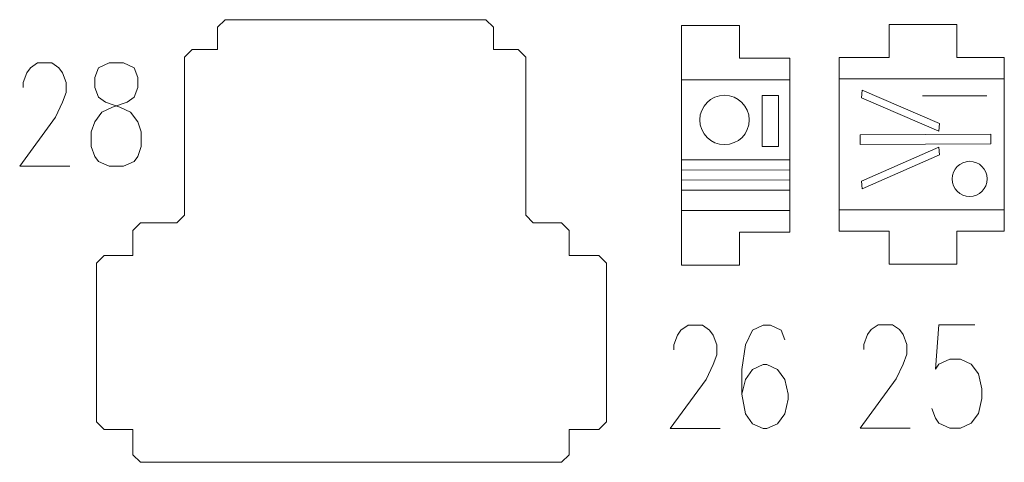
# Model space of a CAD drawing. Header units: inches. Extents: x -7 to 6.8, y -5.2 to 5.1.
# Tile 4 of 37: x -7 to -3.1, y 3.4 to 5.1. Entities that reach past the tile are written whole.
import ezdxf

# ---------------------------------------------------------------- set-up
doc = ezdxf.new("R2010")
doc.units = ezdxf.units.IN
doc.header["$MEASUREMENT"] = 0
doc.layers.add('Layer 1', color=7, linetype='Continuous')

msp = doc.modelspace()

# ---------------------------------------------------------------- linework, layer by layer
at = {"layer": 'Layer 1', "lineweight": 9}
for points, knots in [([(-5.1437, 5.0409), (-5.1437, 5.0409), (-5.1437, 5.0738), (-5.1437, 5.0738), (-5.1437, 5.0738), (-5.1437, 5.0738), (-5.1737, 5.1038), (-5.1737, 5.1038), (-5.1737, 5.1038), (-5.1737, 5.1038), (-6.2047, 5.1038), (-6.2047, 5.1038), (-6.2047, 5.1038), (-6.2047, 5.1038), (-6.2347, 5.0738), (-6.2347, 5.0738), (-6.2347, 5.0738), (-6.2347, 5.0738), (-6.2347, 5.0409), (-6.2347, 5.0409)], [0, 0, 0, 0, 0.166667, 0.166667, 0.166667, 0.166667, 0.333333, 0.333333, 0.333333, 0.333333, 0.5, 0.5, 0.5, 0.5, 0.666667, 0.666667, 0.666667, 0.666667, 1, 1, 1, 1]), ([(-3.9724, 4.7819), (-3.9724, 4.7819), (-3.9724, 4.9509), (-3.9724, 4.9509), (-3.9724, 4.9509), (-3.9724, 4.9509), (-4.1707, 4.9509), (-4.1707, 4.9509), (-4.1707, 4.9509), (-4.1707, 4.9509), (-4.1707, 5.0809), (-4.1707, 5.0809), (-4.1707, 5.0809), (-4.1707, 5.0809), (-4.4002, 5.0809), (-4.4002, 5.0809), (-4.4002, 5.0809), (-4.4002, 5.0809), (-4.4002, 4.7819), (-4.4002, 4.7819)], [0, 0, 0, 0, 0.166667, 0.166667, 0.166667, 0.166667, 0.333333, 0.333333, 0.333333, 0.333333, 0.5, 0.5, 0.5, 0.5, 0.666667, 0.666667, 0.666667, 0.666667, 1, 1, 1, 1]), ([(-3.1246, 4.7819), (-3.1246, 4.7819), (-3.1246, 4.9547), (-3.1246, 4.9547), (-3.1246, 4.9547), (-3.1246, 4.9547), (-3.3119, 4.9547), (-3.3119, 4.9547), (-3.3119, 4.9547), (-3.3119, 4.9547), (-3.3119, 5.0847), (-3.3119, 5.0847), (-3.3119, 5.0847), (-3.3119, 5.0847), (-3.5794, 5.0847), (-3.5794, 5.0847), (-3.5794, 5.0847), (-3.5794, 5.0847), (-3.5794, 4.9547), (-3.5794, 4.9547), (-3.5794, 4.9547), (-3.5794, 4.9547), (-3.7771, 4.9547), (-3.7771, 4.9547), (-3.7771, 4.9547), (-3.7771, 4.9547), (-3.7771, 4.7819), (-3.7771, 4.7819)], [0, 0, 0, 0, 0.125, 0.125, 0.125, 0.125, 0.25, 0.25, 0.25, 0.25, 0.375, 0.375, 0.375, 0.375, 0.5, 0.5, 0.5, 0.5, 0.625, 0.625, 0.625, 0.625, 0.75, 0.75, 0.75, 0.75, 1, 1, 1, 1]), ([(-6.2347, 5.0188), (-6.2347, 5.0188), (-6.2347, 4.9859), (-6.2347, 4.9859), (-6.2347, 4.9859), (-6.2347, 4.9859), (-6.3352, 4.9859), (-6.3352, 4.9859), (-6.3352, 4.9859), (-6.3352, 4.9859), (-6.3652, 4.9559), (-6.3652, 4.9559), (-6.3652, 4.9559), (-6.3652, 4.9559), (-6.3652, 4.6647), (-6.3652, 4.6647)], [0, 0, 0, 0, 0.2, 0.2, 0.2, 0.2, 0.4, 0.4, 0.4, 0.4, 0.6, 0.6, 0.6, 0.6, 1, 1, 1, 1]), ([(-5.0165, 4.6647), (-5.0165, 4.6647), (-5.0165, 4.9559), (-5.0165, 4.9559), (-5.0165, 4.9559), (-5.0165, 4.9559), (-5.0465, 4.9859), (-5.0465, 4.9859), (-5.0465, 4.9859), (-5.0465, 4.9859), (-5.1437, 4.9859), (-5.1437, 4.9859), (-5.1437, 4.9859), (-5.1437, 4.9859), (-5.1437, 5.0188), (-5.1437, 5.0188)], [0, 0, 0, 0, 0.2, 0.2, 0.2, 0.2, 0.4, 0.4, 0.4, 0.4, 0.6, 0.6, 0.6, 0.6, 1, 1, 1, 1]), ([(-3.7771, 4.7598), (-3.7771, 4.7598), (-3.7771, 4.4855), (-3.7771, 4.4855), (-3.7771, 4.4855), (-3.7771, 4.4855), (-3.7771, 4.4545), (-3.7771, 4.4545)], [0, 0, 0, 0, 0.333333, 0.333333, 0.333333, 0.333333, 1, 1, 1, 1]), ([(-3.1246, 4.4545), (-3.1246, 4.4545), (-3.1246, 4.4855), (-3.1246, 4.4855), (-3.1246, 4.4855), (-3.1246, 4.4855), (-3.1246, 4.7598), (-3.1246, 4.7598)], [0, 0, 0, 0, 0.333333, 0.333333, 0.333333, 0.333333, 1, 1, 1, 1]), ([(-6.3652, 4.6425), (-6.3652, 4.6425), (-6.3652, 4.3305), (-6.3652, 4.3305), (-6.3652, 4.3305), (-6.3652, 4.3305), (-6.3952, 4.3005), (-6.3952, 4.3005), (-6.3952, 4.3005), (-6.3952, 4.3005), (-6.5389, 4.3005), (-6.5389, 4.3005), (-6.5389, 4.3005), (-6.5389, 4.3005), (-6.5689, 4.2705), (-6.5689, 4.2705), (-6.5689, 4.2705), (-6.5689, 4.2705), (-6.5689, 4.1705), (-6.5689, 4.1705), (-6.5689, 4.1705), (-6.5689, 4.1705), (-6.683, 4.1705), (-6.683, 4.1705), (-6.683, 4.1705), (-6.683, 4.1705), (-6.713, 4.1405), (-6.713, 4.1405), (-6.713, 4.1405), (-6.713, 4.1405), (-6.713, 3.9951), (-6.713, 3.9951)], [0, 0, 0, 0, 0.111111, 0.111111, 0.111111, 0.111111, 0.222222, 0.222222, 0.222222, 0.222222, 0.333333, 0.333333, 0.333333, 0.333333, 0.444444, 0.444444, 0.444444, 0.444444, 0.555556, 0.555556, 0.555556, 0.555556, 0.666667, 0.666667, 0.666667, 0.666667, 0.777778, 0.777778, 0.777778, 0.777778, 1, 1, 1, 1]), ([(-4.6973, 3.9951), (-4.6973, 3.9951), (-4.6973, 4.1405), (-4.6973, 4.1405), (-4.6973, 4.1405), (-4.6973, 4.1405), (-4.7273, 4.1705), (-4.7273, 4.1705), (-4.7273, 4.1705), (-4.7273, 4.1705), (-4.845, 4.1705), (-4.845, 4.1705), (-4.845, 4.1705), (-4.845, 4.1705), (-4.845, 4.2705), (-4.845, 4.2705), (-4.845, 4.2705), (-4.845, 4.2705), (-4.875, 4.3005), (-4.875, 4.3005), (-4.875, 4.3005), (-4.875, 4.3005), (-4.9865, 4.3005), (-4.9865, 4.3005), (-4.9865, 4.3005), (-4.9865, 4.3005), (-5.0165, 4.3305), (-5.0165, 4.3305), (-5.0165, 4.3305), (-5.0165, 4.3305), (-5.0165, 4.6425), (-5.0165, 4.6425)], [0, 0, 0, 0, 0.111111, 0.111111, 0.111111, 0.111111, 0.222222, 0.222222, 0.222222, 0.222222, 0.333333, 0.333333, 0.333333, 0.333333, 0.444444, 0.444444, 0.444444, 0.444444, 0.555556, 0.555556, 0.555556, 0.555556, 0.666667, 0.666667, 0.666667, 0.666667, 0.777778, 0.777778, 0.777778, 0.777778, 1, 1, 1, 1]), ([(-4.4002, 4.4324), (-4.4002, 4.4324), (-4.4002, 4.1334), (-4.4002, 4.1334), (-4.4002, 4.1334), (-4.4002, 4.1334), (-4.1707, 4.1334), (-4.1707, 4.1334), (-4.1707, 4.1334), (-4.1707, 4.1334), (-4.1707, 4.2634), (-4.1707, 4.2634), (-4.1707, 4.2634), (-4.1707, 4.2634), (-3.9724, 4.2634), (-3.9724, 4.2634), (-3.9724, 4.2634), (-3.9724, 4.2634), (-3.9724, 4.4324), (-3.9724, 4.4324)], [0, 0, 0, 0, 0.166667, 0.166667, 0.166667, 0.166667, 0.333333, 0.333333, 0.333333, 0.333333, 0.5, 0.5, 0.5, 0.5, 0.666667, 0.666667, 0.666667, 0.666667, 1, 1, 1, 1]), ([(-3.7771, 4.4324), (-3.7771, 4.4324), (-3.7771, 4.2672), (-3.7771, 4.2672), (-3.7771, 4.2672), (-3.7771, 4.2672), (-3.5794, 4.2672), (-3.5794, 4.2672), (-3.5794, 4.2672), (-3.5794, 4.2672), (-3.5794, 4.1372), (-3.5794, 4.1372), (-3.5794, 4.1372), (-3.5794, 4.1372), (-3.3119, 4.1372), (-3.3119, 4.1372), (-3.3119, 4.1372), (-3.3119, 4.1372), (-3.3119, 4.2672), (-3.3119, 4.2672), (-3.3119, 4.2672), (-3.3119, 4.2672), (-3.1246, 4.2672), (-3.1246, 4.2672), (-3.1246, 4.2672), (-3.1246, 4.2672), (-3.1246, 4.4324), (-3.1246, 4.4324)], [0, 0, 0, 0, 0.125, 0.125, 0.125, 0.125, 0.25, 0.25, 0.25, 0.25, 0.375, 0.375, 0.375, 0.375, 0.5, 0.5, 0.5, 0.5, 0.625, 0.625, 0.625, 0.625, 0.75, 0.75, 0.75, 0.75, 1, 1, 1, 1]), ([(-6.713, 3.6455), (-6.713, 3.6455), (-6.713, 3.513), (-6.713, 3.513), (-6.713, 3.513), (-6.713, 3.513), (-6.683, 3.483), (-6.683, 3.483), (-6.683, 3.483), (-6.683, 3.483), (-6.5689, 3.483), (-6.5689, 3.483), (-6.5689, 3.483), (-6.5689, 3.483), (-6.5689, 3.383), (-6.5689, 3.383), (-6.5689, 3.383), (-6.5689, 3.383), (-6.5389, 3.353), (-6.5389, 3.353), (-6.5389, 3.353), (-6.5389, 3.353), (-4.875, 3.353), (-4.875, 3.353), (-4.875, 3.353), (-4.875, 3.353), (-4.845, 3.383), (-4.845, 3.383), (-4.845, 3.383), (-4.845, 3.383), (-4.845, 3.483), (-4.845, 3.483), (-4.845, 3.483), (-4.845, 3.483), (-4.7273, 3.483), (-4.7273, 3.483), (-4.7273, 3.483), (-4.7273, 3.483), (-4.6973, 3.513), (-4.6973, 3.513), (-4.6973, 3.513), (-4.6973, 3.513), (-4.6973, 3.6455), (-4.6973, 3.6455)], [0, 0, 0, 0, 0.083333, 0.083333, 0.083333, 0.083333, 0.166667, 0.166667, 0.166667, 0.166667, 0.25, 0.25, 0.25, 0.25, 0.333333, 0.333333, 0.333333, 0.333333, 0.416667, 0.416667, 0.416667, 0.416667, 0.5, 0.5, 0.5, 0.5, 0.583333, 0.583333, 0.583333, 0.583333, 0.666667, 0.666667, 0.666667, 0.666667, 0.75, 0.75, 0.75, 0.75, 0.833333, 0.833333, 0.833333, 0.833333, 1, 1, 1, 1])]:
    msp.add_open_spline(points, degree=3, knots=knots, dxfattribs=at)
at = {"layer": 'Layer 1', "color": 1, "lineweight": 9}
for points in [[(-6.2347, 5.0188), (-6.2347, 5.0188), (-6.2347, 5.0409), (-6.2347, 5.0409)], [(-5.1437, 5.0188), (-5.1437, 5.0188), (-5.1437, 5.0409), (-5.1437, 5.0409)], [(-3.971, 4.8654), (-3.971, 4.8654), (-4.4002, 4.8654), (-4.4002, 4.8654)], [(-3.1246, 4.8692), (-3.1246, 4.8692), (-3.7771, 4.8692), (-3.7771, 4.8692)], [(-4.4002, 4.7598), (-4.4002, 4.7598), (-4.4002, 4.7819), (-4.4002, 4.7819)], [(-3.9724, 4.7598), (-3.9724, 4.7598), (-3.9724, 4.7819), (-3.9724, 4.7819)], [(-3.7771, 4.7598), (-3.7771, 4.7598), (-3.7771, 4.7819), (-3.7771, 4.7819)], [(-3.1246, 4.7598), (-3.1246, 4.7598), (-3.1246, 4.7819), (-3.1246, 4.7819)], [(-6.3652, 4.6425), (-6.3652, 4.6425), (-6.3652, 4.6647), (-6.3652, 4.6647)], [(-5.0165, 4.6425), (-5.0165, 4.6425), (-5.0165, 4.6647), (-5.0165, 4.6647)], [(-4.4002, 4.4324), (-4.4002, 4.4324), (-4.4002, 4.4545), (-4.4002, 4.4545)], [(-3.9724, 4.4324), (-3.9724, 4.4324), (-3.9724, 4.4545), (-3.9724, 4.4545)], [(-3.7771, 4.4324), (-3.7771, 4.4324), (-3.7771, 4.4545), (-3.7771, 4.4545)], [(-3.1246, 4.4324), (-3.1246, 4.4324), (-3.1246, 4.4545), (-3.1246, 4.4545)], [(-3.971, 4.3485), (-3.971, 4.3485), (-4.4002, 4.3485), (-4.4002, 4.3485)], [(-3.1246, 4.3523), (-3.1246, 4.3523), (-3.7771, 4.3523), (-3.7771, 4.3523)], [(-6.713, 3.9729), (-6.713, 3.9729), (-6.713, 3.9951), (-6.713, 3.9951)], [(-4.6973, 3.9729), (-4.6973, 3.9729), (-4.6973, 3.9951), (-4.6973, 3.9951)], [(-6.713, 3.6455), (-6.713, 3.6455), (-6.713, 3.6676), (-6.713, 3.6676)], [(-4.6973, 3.6455), (-4.6973, 3.6455), (-4.6973, 3.6676), (-4.6973, 3.6676)]]:
    msp.add_open_spline(points, degree=3, dxfattribs=at)
for points, knots in [([(-7.0026, 4.8355), (-7.0026, 4.8355), (-7.0026, 4.8554), (-7.0026, 4.8554), (-7.0026, 4.8554), (-7.0026, 4.8554), (-6.9886, 4.8939), (-6.9886, 4.8939), (-6.9886, 4.8939), (-6.9886, 4.8939), (-6.9742, 4.9138), (-6.9742, 4.9138), (-6.9742, 4.9138), (-6.9742, 4.9138), (-6.9462, 4.9331), (-6.9462, 4.9331), (-6.9462, 4.9331), (-6.9462, 4.9331), (-6.8893, 4.9331), (-6.8893, 4.9331), (-6.8893, 4.9331), (-6.8893, 4.9331), (-6.8613, 4.9138), (-6.8613, 4.9138), (-6.8613, 4.9138), (-6.8613, 4.9138), (-6.8469, 4.8939), (-6.8469, 4.8939), (-6.8469, 4.8939), (-6.8469, 4.8939), (-6.8329, 4.8554), (-6.8329, 4.8554), (-6.8329, 4.8554), (-6.8329, 4.8554), (-6.8329, 4.8162), (-6.8329, 4.8162), (-6.8329, 4.8162), (-6.8329, 4.8162), (-6.8469, 4.7771), (-6.8469, 4.7771), (-6.8469, 4.7771), (-6.8469, 4.7771), (-6.8753, 4.7186), (-6.8753, 4.7186), (-6.8753, 4.7186), (-6.8753, 4.7186), (-7.0166, 4.524), (-7.0166, 4.524), (-7.0166, 4.524), (-7.0166, 4.524), (-6.8189, 4.524), (-6.8189, 4.524)], [0, 0, 0, 0, 0.071429, 0.071429, 0.071429, 0.071429, 0.142857, 0.142857, 0.142857, 0.142857, 0.214286, 0.214286, 0.214286, 0.214286, 0.285714, 0.285714, 0.285714, 0.285714, 0.357143, 0.357143, 0.357143, 0.357143, 0.428571, 0.428571, 0.428571, 0.428571, 0.5, 0.5, 0.5, 0.5, 0.571429, 0.571429, 0.571429, 0.571429, 0.642857, 0.642857, 0.642857, 0.642857, 0.714286, 0.714286, 0.714286, 0.714286, 0.785714, 0.785714, 0.785714, 0.785714, 0.857143, 0.857143, 0.857143, 0.857143, 1, 1, 1, 1]), ([(-6.6633, 4.9331), (-6.6633, 4.9331), (-6.7057, 4.9138), (-6.7057, 4.9138), (-6.7057, 4.9138), (-6.7057, 4.9138), (-6.7197, 4.8747), (-6.7197, 4.8747), (-6.7197, 4.8747), (-6.7197, 4.8747), (-6.7197, 4.8355), (-6.7197, 4.8355), (-6.7197, 4.8355), (-6.7197, 4.8355), (-6.7057, 4.7969), (-6.7057, 4.7969), (-6.7057, 4.7969), (-6.7057, 4.7969), (-6.6773, 4.7771), (-6.6773, 4.7771), (-6.6773, 4.7771), (-6.6773, 4.7771), (-6.6209, 4.7578), (-6.6209, 4.7578), (-6.6209, 4.7578), (-6.6209, 4.7578), (-6.5784, 4.7385), (-6.5784, 4.7385), (-6.5784, 4.7385), (-6.5784, 4.7385), (-6.55, 4.6993), (-6.55, 4.6993), (-6.55, 4.6993), (-6.55, 4.6993), (-6.536, 4.6602), (-6.536, 4.6602), (-6.536, 4.6602), (-6.536, 4.6602), (-6.536, 4.6017), (-6.536, 4.6017), (-6.536, 4.6017), (-6.536, 4.6017), (-6.55, 4.5631), (-6.55, 4.5631), (-6.55, 4.5631), (-6.55, 4.5631), (-6.5644, 4.5433), (-6.5644, 4.5433), (-6.5644, 4.5433), (-6.5644, 4.5433), (-6.6069, 4.524), (-6.6069, 4.524), (-6.6069, 4.524), (-6.6069, 4.524), (-6.6633, 4.524), (-6.6633, 4.524), (-6.6633, 4.524), (-6.6633, 4.524), (-6.7057, 4.5433), (-6.7057, 4.5433), (-6.7057, 4.5433), (-6.7057, 4.5433), (-6.7197, 4.5631), (-6.7197, 4.5631), (-6.7197, 4.5631), (-6.7197, 4.5631), (-6.7341, 4.6017), (-6.7341, 4.6017), (-6.7341, 4.6017), (-6.7341, 4.6017), (-6.7341, 4.6602), (-6.7341, 4.6602), (-6.7341, 4.6602), (-6.7341, 4.6602), (-6.7197, 4.6993), (-6.7197, 4.6993), (-6.7197, 4.6993), (-6.7197, 4.6993), (-6.6917, 4.7385), (-6.6917, 4.7385), (-6.6917, 4.7385), (-6.6917, 4.7385), (-6.6493, 4.7578), (-6.6493, 4.7578), (-6.6493, 4.7578), (-6.6493, 4.7578), (-6.5924, 4.7771), (-6.5924, 4.7771), (-6.5924, 4.7771), (-6.5924, 4.7771), (-6.5644, 4.7969), (-6.5644, 4.7969), (-6.5644, 4.7969), (-6.5644, 4.7969), (-6.55, 4.8355), (-6.55, 4.8355), (-6.55, 4.8355), (-6.55, 4.8355), (-6.55, 4.8747), (-6.55, 4.8747), (-6.55, 4.8747), (-6.55, 4.8747), (-6.5644, 4.9138), (-6.5644, 4.9138), (-6.5644, 4.9138), (-6.5644, 4.9138), (-6.6069, 4.9331), (-6.6069, 4.9331), (-6.6069, 4.9331), (-6.6069, 4.9331), (-6.6633, 4.9331), (-6.6633, 4.9331)], [0, 0, 0, 0, 0.034483, 0.034483, 0.034483, 0.034483, 0.068966, 0.068966, 0.068966, 0.068966, 0.103448, 0.103448, 0.103448, 0.103448, 0.137931, 0.137931, 0.137931, 0.137931, 0.172414, 0.172414, 0.172414, 0.172414, 0.206897, 0.206897, 0.206897, 0.206897, 0.241379, 0.241379, 0.241379, 0.241379, 0.275862, 0.275862, 0.275862, 0.275862, 0.310345, 0.310345, 0.310345, 0.310345, 0.344828, 0.344828, 0.344828, 0.344828, 0.37931, 0.37931, 0.37931, 0.37931, 0.413793, 0.413793, 0.413793, 0.413793, 0.448276, 0.448276, 0.448276, 0.448276, 0.482759, 0.482759, 0.482759, 0.482759, 0.517241, 0.517241, 0.517241, 0.517241, 0.551724, 0.551724, 0.551724, 0.551724, 0.586207, 0.586207, 0.586207, 0.586207, 0.62069, 0.62069, 0.62069, 0.62069, 0.655172, 0.655172, 0.655172, 0.655172, 0.689655, 0.689655, 0.689655, 0.689655, 0.724138, 0.724138, 0.724138, 0.724138, 0.758621, 0.758621, 0.758621, 0.758621, 0.793103, 0.793103, 0.793103, 0.793103, 0.827586, 0.827586, 0.827586, 0.827586, 0.862069, 0.862069, 0.862069, 0.862069, 0.896552, 0.896552, 0.896552, 0.896552, 0.931034, 0.931034, 0.931034, 0.931034, 1, 1, 1, 1]), ([(-4.0177, 4.6023), (-4.0177, 4.6023), (-4.082, 4.602), (-4.082, 4.602), (-4.082, 4.602), (-4.082, 4.602), (-4.0822, 4.8034), (-4.0822, 4.8034), (-4.0822, 4.8034), (-4.0822, 4.8034), (-4.0178, 4.8036), (-4.0178, 4.8036), (-4.0178, 4.8036), (-4.0178, 4.8036), (-4.0177, 4.6023), (-4.0177, 4.6023)], [0, 0, 0, 0, 0.2, 0.2, 0.2, 0.2, 0.4, 0.4, 0.4, 0.4, 0.6, 0.6, 0.6, 0.6, 1, 1, 1, 1]), ([(-3.3807, 4.6931), (-3.3807, 4.6931), (-3.6861, 4.8256), (-3.6861, 4.8256), (-3.6861, 4.8256), (-3.6861, 4.8256), (-3.6889, 4.7951), (-3.6889, 4.7951), (-3.6889, 4.7951), (-3.6889, 4.7951), (-3.3836, 4.6627), (-3.3836, 4.6627), (-3.3836, 4.6627), (-3.3836, 4.6627), (-3.3807, 4.6931), (-3.3807, 4.6931)], [0, 0, 0, 0, 0.2, 0.2, 0.2, 0.2, 0.4, 0.4, 0.4, 0.4, 0.6, 0.6, 0.6, 0.6, 1, 1, 1, 1]), ([(-3.1785, 4.6122), (-3.1785, 4.6122), (-3.6941, 4.6103), (-3.6941, 4.6103), (-3.6941, 4.6103), (-3.6941, 4.6103), (-3.6941, 4.6485), (-3.6941, 4.6485), (-3.6941, 4.6485), (-3.6941, 4.6485), (-3.1785, 4.6504), (-3.1785, 4.6504), (-3.1785, 4.6504), (-3.1785, 4.6504), (-3.1785, 4.6122), (-3.1785, 4.6122)], [0, 0, 0, 0, 0.2, 0.2, 0.2, 0.2, 0.4, 0.4, 0.4, 0.4, 0.6, 0.6, 0.6, 0.6, 1, 1, 1, 1]), ([(-3.3806, 4.569), (-3.3806, 4.569), (-3.6861, 4.4344), (-3.6861, 4.4344), (-3.6861, 4.4344), (-3.6861, 4.4344), (-3.6889, 4.4649), (-3.6889, 4.4649), (-3.6889, 4.4649), (-3.6889, 4.4649), (-3.3835, 4.5995), (-3.3835, 4.5995), (-3.3835, 4.5995), (-3.3835, 4.5995), (-3.3806, 4.569), (-3.3806, 4.569)], [0, 0, 0, 0, 0.2, 0.2, 0.2, 0.2, 0.4, 0.4, 0.4, 0.4, 0.6, 0.6, 0.6, 0.6, 1, 1, 1, 1]), ([(-4.431, 3.798), (-4.431, 3.798), (-4.431, 3.8179), (-4.431, 3.8179), (-4.431, 3.8179), (-4.431, 3.8179), (-4.417, 3.8564), (-4.417, 3.8564), (-4.417, 3.8564), (-4.417, 3.8564), (-4.4026, 3.8763), (-4.4026, 3.8763), (-4.4026, 3.8763), (-4.4026, 3.8763), (-4.3746, 3.8956), (-4.3746, 3.8956), (-4.3746, 3.8956), (-4.3746, 3.8956), (-4.3177, 3.8956), (-4.3177, 3.8956), (-4.3177, 3.8956), (-4.3177, 3.8956), (-4.2897, 3.8763), (-4.2897, 3.8763), (-4.2897, 3.8763), (-4.2897, 3.8763), (-4.2753, 3.8564), (-4.2753, 3.8564), (-4.2753, 3.8564), (-4.2753, 3.8564), (-4.2613, 3.8179), (-4.2613, 3.8179), (-4.2613, 3.8179), (-4.2613, 3.8179), (-4.2613, 3.7787), (-4.2613, 3.7787), (-4.2613, 3.7787), (-4.2613, 3.7787), (-4.2753, 3.7396), (-4.2753, 3.7396), (-4.2753, 3.7396), (-4.2753, 3.7396), (-4.3037, 3.6811), (-4.3037, 3.6811), (-4.3037, 3.6811), (-4.3037, 3.6811), (-4.445, 3.4865), (-4.445, 3.4865), (-4.445, 3.4865), (-4.445, 3.4865), (-4.2473, 3.4865), (-4.2473, 3.4865)], [0, 0, 0, 0, 0.071429, 0.071429, 0.071429, 0.071429, 0.142857, 0.142857, 0.142857, 0.142857, 0.214286, 0.214286, 0.214286, 0.214286, 0.285714, 0.285714, 0.285714, 0.285714, 0.357143, 0.357143, 0.357143, 0.357143, 0.428571, 0.428571, 0.428571, 0.428571, 0.5, 0.5, 0.5, 0.5, 0.571429, 0.571429, 0.571429, 0.571429, 0.642857, 0.642857, 0.642857, 0.642857, 0.714286, 0.714286, 0.714286, 0.714286, 0.785714, 0.785714, 0.785714, 0.785714, 0.857143, 0.857143, 0.857143, 0.857143, 1, 1, 1, 1]), ([(-3.9928, 3.8372), (-3.9928, 3.8372), (-4.0068, 3.8763), (-4.0068, 3.8763), (-4.0068, 3.8763), (-4.0068, 3.8763), (-4.0492, 3.8956), (-4.0492, 3.8956), (-4.0492, 3.8956), (-4.0492, 3.8956), (-4.0777, 3.8956), (-4.0777, 3.8956), (-4.0777, 3.8956), (-4.0777, 3.8956), (-4.1201, 3.8763), (-4.1201, 3.8763), (-4.1201, 3.8763), (-4.1201, 3.8763), (-4.1481, 3.8179), (-4.1481, 3.8179), (-4.1481, 3.8179), (-4.1481, 3.8179), (-4.1625, 3.7203), (-4.1625, 3.7203), (-4.1625, 3.7203), (-4.1625, 3.7203), (-4.1625, 3.6227), (-4.1625, 3.6227), (-4.1625, 3.6227), (-4.1625, 3.6227), (-4.1481, 3.5449), (-4.1481, 3.5449), (-4.1481, 3.5449), (-4.1481, 3.5449), (-4.1201, 3.5058), (-4.1201, 3.5058), (-4.1201, 3.5058), (-4.1201, 3.5058), (-4.0777, 3.4865), (-4.0777, 3.4865), (-4.0777, 3.4865), (-4.0777, 3.4865), (-4.0632, 3.4865), (-4.0632, 3.4865), (-4.0632, 3.4865), (-4.0632, 3.4865), (-4.0208, 3.5058), (-4.0208, 3.5058), (-4.0208, 3.5058), (-4.0208, 3.5058), (-3.9928, 3.5449), (-3.9928, 3.5449), (-3.9928, 3.5449), (-3.9928, 3.5449), (-3.9784, 3.6034), (-3.9784, 3.6034), (-3.9784, 3.6034), (-3.9784, 3.6034), (-3.9784, 3.6227), (-3.9784, 3.6227), (-3.9784, 3.6227), (-3.9784, 3.6227), (-3.9928, 3.6811), (-3.9928, 3.6811), (-3.9928, 3.6811), (-3.9928, 3.6811), (-4.0208, 3.7203), (-4.0208, 3.7203), (-4.0208, 3.7203), (-4.0208, 3.7203), (-4.0632, 3.7396), (-4.0632, 3.7396), (-4.0632, 3.7396), (-4.0632, 3.7396), (-4.0777, 3.7396), (-4.0777, 3.7396), (-4.0777, 3.7396), (-4.0777, 3.7396), (-4.1201, 3.7203), (-4.1201, 3.7203), (-4.1201, 3.7203), (-4.1201, 3.7203), (-4.1481, 3.6811), (-4.1481, 3.6811), (-4.1481, 3.6811), (-4.1481, 3.6811), (-4.1625, 3.6227), (-4.1625, 3.6227)], [0, 0, 0, 0, 0.043478, 0.043478, 0.043478, 0.043478, 0.086957, 0.086957, 0.086957, 0.086957, 0.130435, 0.130435, 0.130435, 0.130435, 0.173913, 0.173913, 0.173913, 0.173913, 0.217391, 0.217391, 0.217391, 0.217391, 0.26087, 0.26087, 0.26087, 0.26087, 0.304348, 0.304348, 0.304348, 0.304348, 0.347826, 0.347826, 0.347826, 0.347826, 0.391304, 0.391304, 0.391304, 0.391304, 0.434783, 0.434783, 0.434783, 0.434783, 0.478261, 0.478261, 0.478261, 0.478261, 0.521739, 0.521739, 0.521739, 0.521739, 0.565217, 0.565217, 0.565217, 0.565217, 0.608696, 0.608696, 0.608696, 0.608696, 0.652174, 0.652174, 0.652174, 0.652174, 0.695652, 0.695652, 0.695652, 0.695652, 0.73913, 0.73913, 0.73913, 0.73913, 0.782609, 0.782609, 0.782609, 0.782609, 0.826087, 0.826087, 0.826087, 0.826087, 0.869565, 0.869565, 0.869565, 0.869565, 0.913043, 0.913043, 0.913043, 0.913043, 1, 1, 1, 1]), ([(-3.6798, 3.7996), (-3.6798, 3.7996), (-3.6798, 3.8194), (-3.6798, 3.8194), (-3.6798, 3.8194), (-3.6798, 3.8194), (-3.6658, 3.858), (-3.6658, 3.858), (-3.6658, 3.858), (-3.6658, 3.858), (-3.6514, 3.8779), (-3.6514, 3.8779), (-3.6514, 3.8779), (-3.6514, 3.8779), (-3.6234, 3.8972), (-3.6234, 3.8972), (-3.6234, 3.8972), (-3.6234, 3.8972), (-3.5665, 3.8972), (-3.5665, 3.8972), (-3.5665, 3.8972), (-3.5665, 3.8972), (-3.5385, 3.8779), (-3.5385, 3.8779), (-3.5385, 3.8779), (-3.5385, 3.8779), (-3.5241, 3.858), (-3.5241, 3.858), (-3.5241, 3.858), (-3.5241, 3.858), (-3.5101, 3.8194), (-3.5101, 3.8194), (-3.5101, 3.8194), (-3.5101, 3.8194), (-3.5101, 3.7803), (-3.5101, 3.7803), (-3.5101, 3.7803), (-3.5101, 3.7803), (-3.5241, 3.7411), (-3.5241, 3.7411), (-3.5241, 3.7411), (-3.5241, 3.7411), (-3.5525, 3.6827), (-3.5525, 3.6827), (-3.5525, 3.6827), (-3.5525, 3.6827), (-3.6938, 3.4881), (-3.6938, 3.4881), (-3.6938, 3.4881), (-3.6938, 3.4881), (-3.4961, 3.4881), (-3.4961, 3.4881)], [0, 0, 0, 0, 0.071429, 0.071429, 0.071429, 0.071429, 0.142857, 0.142857, 0.142857, 0.142857, 0.214286, 0.214286, 0.214286, 0.214286, 0.285714, 0.285714, 0.285714, 0.285714, 0.357143, 0.357143, 0.357143, 0.357143, 0.428571, 0.428571, 0.428571, 0.428571, 0.5, 0.5, 0.5, 0.5, 0.571429, 0.571429, 0.571429, 0.571429, 0.642857, 0.642857, 0.642857, 0.642857, 0.714286, 0.714286, 0.714286, 0.714286, 0.785714, 0.785714, 0.785714, 0.785714, 0.857143, 0.857143, 0.857143, 0.857143, 1, 1, 1, 1]), ([(-3.2416, 3.8972), (-3.2416, 3.8972), (-3.3829, 3.8972), (-3.3829, 3.8972), (-3.3829, 3.8972), (-3.3829, 3.8972), (-3.3969, 3.7218), (-3.3969, 3.7218), (-3.3969, 3.7218), (-3.3969, 3.7218), (-3.3829, 3.7411), (-3.3829, 3.7411), (-3.3829, 3.7411), (-3.3829, 3.7411), (-3.3405, 3.761), (-3.3405, 3.761), (-3.3405, 3.761), (-3.3405, 3.761), (-3.2981, 3.761), (-3.2981, 3.761), (-3.2981, 3.761), (-3.2981, 3.761), (-3.2556, 3.7411), (-3.2556, 3.7411), (-3.2556, 3.7411), (-3.2556, 3.7411), (-3.2272, 3.7026), (-3.2272, 3.7026), (-3.2272, 3.7026), (-3.2272, 3.7026), (-3.2132, 3.6441), (-3.2132, 3.6441), (-3.2132, 3.6441), (-3.2132, 3.6441), (-3.2132, 3.605), (-3.2132, 3.605), (-3.2132, 3.605), (-3.2132, 3.605), (-3.2272, 3.5465), (-3.2272, 3.5465), (-3.2272, 3.5465), (-3.2272, 3.5465), (-3.2556, 3.5074), (-3.2556, 3.5074), (-3.2556, 3.5074), (-3.2556, 3.5074), (-3.2981, 3.4881), (-3.2981, 3.4881), (-3.2981, 3.4881), (-3.2981, 3.4881), (-3.3405, 3.4881), (-3.3405, 3.4881), (-3.3405, 3.4881), (-3.3405, 3.4881), (-3.3829, 3.5074), (-3.3829, 3.5074), (-3.3829, 3.5074), (-3.3829, 3.5074), (-3.3969, 3.5272), (-3.3969, 3.5272), (-3.3969, 3.5272), (-3.3969, 3.5272), (-3.4113, 3.5658), (-3.4113, 3.5658)], [0, 0, 0, 0, 0.058824, 0.058824, 0.058824, 0.058824, 0.117647, 0.117647, 0.117647, 0.117647, 0.176471, 0.176471, 0.176471, 0.176471, 0.235294, 0.235294, 0.235294, 0.235294, 0.294118, 0.294118, 0.294118, 0.294118, 0.352941, 0.352941, 0.352941, 0.352941, 0.411765, 0.411765, 0.411765, 0.411765, 0.470588, 0.470588, 0.470588, 0.470588, 0.529412, 0.529412, 0.529412, 0.529412, 0.588235, 0.588235, 0.588235, 0.588235, 0.647059, 0.647059, 0.647059, 0.647059, 0.705882, 0.705882, 0.705882, 0.705882, 0.764706, 0.764706, 0.764706, 0.764706, 0.823529, 0.823529, 0.823529, 0.823529, 0.882353, 0.882353, 0.882353, 0.882353, 1, 1, 1, 1])]:
    msp.add_open_spline(points, degree=3, knots=knots, dxfattribs=at)
at = {"layer": 'Layer 1', "color": 5, "lineweight": 9}
for points in [[(-4.2305, 4.6097), (-4.1765, 4.6097), (-4.1329, 4.6535), (-4.133, 4.7074), (-4.133, 4.7074), (-4.1331, 4.7613), (-4.1769, 4.805), (-4.2308, 4.8049), (-4.2308, 4.8049), (-4.2847, 4.8048), (-4.3283, 4.761), (-4.3282, 4.7071), (-4.3282, 4.7071), (-4.3281, 4.6532), (-4.2844, 4.6096), (-4.2305, 4.6097)], [(-3.2618, 4.4047), (-3.2234, 4.4047), (-3.1924, 4.4359), (-3.1924, 4.4742), (-3.1924, 4.4742), (-3.1925, 4.5126), (-3.2236, 4.5436), (-3.262, 4.5435), (-3.262, 4.5435), (-3.3003, 4.5435), (-3.3314, 4.5123), (-3.3313, 4.474), (-3.3313, 4.474), (-3.3313, 4.4356), (-3.3001, 4.4046), (-3.2618, 4.4047)]]:
    msp.add_open_spline(points, degree=3, knots=[0, 0, 0, 0, 0.2, 0.2, 0.2, 0.2, 0.4, 0.4, 0.4, 0.4, 0.6, 0.6, 0.6, 0.6, 1, 1, 1, 1], dxfattribs=at)
for points in [[(-3.1932, 4.8031), (-3.1932, 4.8031), (-3.4476, 4.8025), (-3.4476, 4.8025)], [(-3.9737, 4.5498), (-3.9737, 4.5498), (-4.4002, 4.5489), (-4.4002, 4.5489)], [(-3.9737, 4.5098), (-3.9737, 4.5098), (-4.4001, 4.5089), (-4.4001, 4.5089)], [(-3.9736, 4.4698), (-3.9736, 4.4698), (-4.4001, 4.4689), (-4.4001, 4.4689)], [(-3.9736, 4.4298), (-3.9736, 4.4298), (-4.4, 4.4289), (-4.4, 4.4289)]]:
    msp.add_open_spline(points, degree=3, dxfattribs=at)
at = {"layer": 'Layer 1', "lineweight": 9}
for points in [[(-4.4002, 4.7598), (-4.4002, 4.7598), (-4.4002, 4.4545), (-4.4002, 4.4545)], [(-3.9724, 4.4545), (-3.9724, 4.4545), (-3.9724, 4.7598), (-3.9724, 4.7598)], [(-6.713, 3.9729), (-6.713, 3.9729), (-6.713, 3.6676), (-6.713, 3.6676)], [(-4.6973, 3.6676), (-4.6973, 3.6676), (-4.6973, 3.9729), (-4.6973, 3.9729)]]:
    msp.add_open_spline(points, degree=3, dxfattribs=at)

doc.saveas('drawing.dxf')
